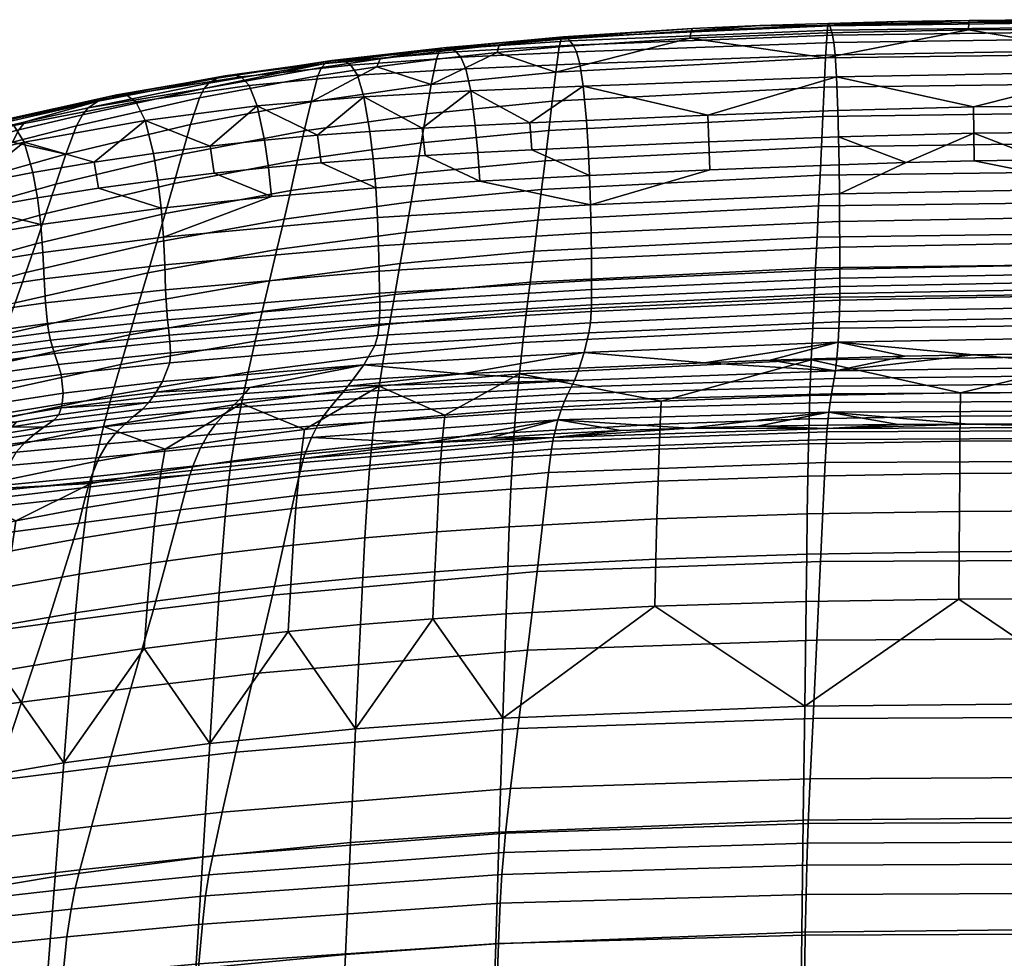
# Model space of a CAD drawing. Header units: millimetres. Extents: x -735 to 735, y -989 to 989.
# Tile 253 of 256: x -149 to -15, y 150 to 278. Entities that reach past the tile are written whole.
import ezdxf

# ---------------------------------------------------------------- set-up
doc = ezdxf.new("R2010")
doc.units = ezdxf.units.MM
doc.layers.add('sedak', color=7, linetype='Continuous')

msp = doc.modelspace()

# ---------------------------------------------------------------- linework, layer by layer
at = {"layer": 'sedak'}
msp.add_line((-125.46, 216.1, 981.39), (-184.86, 211.28, 984.96), dxfattribs=at)

# ---------------------------------------------------------------- meshes
mesh = msp.add_polyface(dxfattribs=at)
corners = [(-37.1, 250.57, 1183.99), (-70.9, 249.04, 1184.18), (-70.86, 245.56, 1186.43), (-37.08, 247.1, 1186.24), (-37.13, 254.36, 1179.71), (-70.98, 252.85, 1179.88), (-37.18, 258.31, 1172.73), (-54.76, 257.61, 1172.8), (-71.11, 256.83, 1172.88), (-86.05, 256.06, 1172.95), (-71.54, 264.34, 1150.65), (-79.25, 264.01, 1150.65), (-78.96, 260.32, 1163.13), (-71.3, 260.68, 1163.11), (-71.97, 269, 1128.16), (-87.27, 268.37, 1128.1), (-72.43, 272.03, 1104.01), (-87.94, 271.37, 1103.91), (-72.9, 273.69, 1080.05), (-88.6, 272.93, 1079.9), (-73.36, 274.6, 1056.22), (-89.26, 273.69, 1056.05), (-73.8, 275.17, 1033.26), (-89.89, 274.06, 1033.07), (-74.26, 275.61, 1009.64), (-90.55, 274.28, 1009.47), (-37.35, 265.71, 1150.58), (-55.04, 265.04, 1150.62), (-54.88, 261.42, 1163.05), (-37.25, 262.11, 1162.99), (-37.52, 270.28, 1128.16), (-37.7, 273.27, 1104.08), (-37.89, 274.95, 1080.17), (-38.07, 275.93, 1056.38), (-38.24, 276.61, 1033.45), (-38.42, 277.23, 1009.82), (-86.32, 259.96, 1163.15), (-47.96, 277.24, 986.44), (-57.13, 276.83, 986.42), (-74.71, 275.73, 986.33), (-83.39, 274.62, 973.38), (-74.97, 275.38, 973.42), (-57.3, 276.54, 973.47), (-91.21, 274.17, 986.21)]
mesh.append_faces([[corners[k] for k in face] for face in [(0, 1, 2, 3), (4, 5, 1, 0), (5, 4, 6, 7), (5, 8, 9, 9), (7, 8, 5, 5), (10, 11, 12, 13), (11, 10, 14, 14), (14, 15, 11, 11), (16, 17, 15, 14), (18, 19, 17, 16), (20, 21, 19, 18), (22, 23, 21, 20), (24, 25, 23, 22), (26, 27, 28, 29), (27, 10, 13, 28), (14, 10, 27, 27), (30, 14, 27, 27), (31, 16, 14, 30), (32, 18, 16, 31), (33, 20, 18, 32), (34, 22, 20, 33), (35, 24, 22, 34), (9, 8, 12, 36), (7, 6, 29, 28), (8, 7, 28, 13), (8, 13, 12, 12), (24, 35, 37, 38), (24, 38, 39, 39), (40, 39, 41, 41), (42, 41, 39, 38), (40, 43, 39, 39), (42, 38, 37, 37)]])
mesh = msp.add_polyface(dxfattribs=at)
corners = [(-38.71, 277.28, 973.49), (-38.81, 276.28, 960.56), (-57.47, 275.53, 960.56), (-57.3, 276.54, 973.47), (-75.23, 274.35, 960.55), (-74.97, 275.38, 973.42), (0, 277.78, 973.5), (0, 276.79, 960.54), (-19.55, 276.67, 960.55), (-19.51, 277.67, 973.5), (-41.32, 220.33, 620.8), (-41.41, 215.95, 608.15), (-61.8, 215.26, 608.38), (-61.65, 219.61, 620.97), (-81.81, 214.17, 608.72), (-81.59, 218.5, 621.22), (0, 220.81, 620.67), (0, 216.42, 607.99), (-20.77, 216.31, 608.03), (-20.73, 220.7, 620.7), (-41.14, 226.9, 646.8), (-41.24, 223.74, 633.07), (-61.51, 223.02, 633.2), (-61.35, 226.16, 646.9), (-81.37, 221.88, 633.39), (-81.12, 225.01, 647.05), (0, 227.39, 646.73), (0, 224.23, 632.97), (-20.69, 224.12, 633), (-20.64, 227.28, 646.75), (-80.65, 229.85, 672.82), (-40.96, 231.76, 672.64), (0, 232.27, 672.58), (-40.76, 236.04, 698.59), (-80.17, 234.12, 698.74), (0, 236.55, 698.53), (-40.57, 240.23, 725.19), (-79.67, 238.32, 725.34), (0, 240.74, 725.14), (-40.37, 244.27, 750.93), (-79.17, 242.35, 751.07), (0, 244.78, 750.88), (-40.17, 248.47, 777.7), (-78.66, 246.55, 777.84), (0, 248.98, 777.65), (-39.96, 252.71, 804.72), (-78.14, 250.79, 804.85), (0, 253.22, 804.67), (-39.76, 256.87, 831.22), (-77.63, 254.95, 831.34), (0, 257.38, 831.17), (-39.57, 260.77, 856.09), (-77.15, 258.85, 856.2), (0, 261.28, 856.05), (-39.38, 264.89, 882.35), (-76.66, 262.96, 882.46), (0, 265.4, 882.31), (-39.19, 268.87, 907.96), (-76.19, 266.95, 908.06), (0, 269.38, 907.92), (-39, 272.84, 934.26), (-75.71, 270.91, 934.34), (0, 273.35, 934.23), (-83.7, 273.58, 960.54)]
mesh.append_faces([[corners[k] for k in face] for face in [(0, 1, 2, 3), (3, 2, 4, 5), (6, 7, 8, 9), (9, 8, 1, 0), (10, 11, 12, 13), (13, 12, 14, 15), (16, 17, 18, 19), (19, 18, 11, 10), (20, 21, 22, 23), (21, 10, 13, 22), (22, 13, 15, 24), (23, 22, 24, 25), (26, 27, 28, 29), (27, 16, 19, 28), (28, 19, 10, 21), (29, 28, 21, 20), (23, 25, 30, 30), (31, 20, 23, 23), (30, 31, 23, 23), (29, 20, 31, 31), (32, 26, 29, 29), (31, 32, 29, 29), (33, 31, 30, 34), (35, 32, 31, 33), (36, 33, 34, 37), (38, 35, 33, 36), (39, 36, 37, 40), (41, 38, 36, 39), (42, 39, 40, 43), (44, 41, 39, 42), (45, 42, 43, 46), (47, 44, 42, 45), (48, 45, 46, 49), (50, 47, 45, 48), (51, 48, 49, 52), (53, 50, 48, 51), (54, 51, 52, 55), (56, 53, 51, 54), (57, 54, 55, 58), (59, 56, 54, 57), (60, 57, 58, 61), (62, 59, 57, 60), (63, 4, 61, 61), (2, 1, 60, 60), (61, 4, 2, 2), (60, 61, 2, 2), (8, 7, 62, 62), (60, 1, 8, 8), (62, 60, 8, 8)]])
mesh = msp.add_polyface(dxfattribs=at)
corners = [(0, 251.28, 1183.9), (-37.1, 250.57, 1183.99), (-37.08, 247.1, 1186.24), (0, 247.81, 1186.15), (0, 255.07, 1179.62), (-37.13, 254.36, 1179.71), (-18.79, 258.82, 1172.67), (-28.06, 258.6, 1172.7), (-9.42, 258.97, 1172.66), (-37.18, 258.31, 1172.73), (0, 259.02, 1172.65), (-55.04, 265.04, 1150.62), (-37.35, 265.71, 1150.58), (-37.52, 270.28, 1128.16), (0, 266.39, 1150.52), (-18.87, 266.2, 1150.54), (-18.83, 262.61, 1162.95), (0, 262.81, 1162.93), (-37.25, 262.11, 1162.99), (0, 270.93, 1128.13), (0, 273.88, 1104.07), (-37.7, 273.27, 1104.08), (0, 275.51, 1080.17), (-37.89, 274.95, 1080.17), (0, 276.44, 1056.4), (-38.07, 275.93, 1056.38), (0, 277.09, 1033.47), (-38.24, 276.61, 1033.45), (0, 277.71, 1009.85), (-38.42, 277.23, 1009.82), (-29.09, 277.78, 986.47), (-38.61, 277.55, 986.46), (-19.46, 277.93, 986.48), (-9.75, 278.02, 986.48), (-47.96, 277.24, 986.44), (0, 278.05, 986.48), (-38.71, 277.28, 973.49), (-57.3, 276.54, 973.47), (0, 277.78, 973.5), (-19.51, 277.67, 973.5)]
mesh.append_faces([[corners[k] for k in face] for face in [(0, 1, 2, 3), (4, 5, 1, 0), (5, 4, 6, 7), (4, 8, 6, 6), (7, 9, 5, 5), (8, 4, 10, 10), (11, 12, 13, 13), (14, 15, 16, 17), (15, 12, 18, 16), (15, 14, 19, 19), (13, 12, 15, 15), (19, 13, 15, 15), (20, 21, 13, 19), (22, 23, 21, 20), (24, 25, 23, 22), (26, 27, 25, 24), (28, 29, 27, 26), (6, 16, 7, 7), (7, 18, 9, 9), (8, 16, 6, 6), (17, 16, 8, 10), (16, 18, 7, 7), (29, 30, 31, 31), (32, 28, 33, 33), (32, 30, 29, 29), (31, 34, 29, 29), (29, 28, 32, 32), (33, 28, 35, 35), (36, 37, 34, 31), (38, 39, 33, 35), (39, 36, 30, 32), (39, 32, 33, 33), (36, 31, 30, 30)]])
mesh = msp.add_polyface(dxfattribs=at)
corners = [(-128.9, 244.7, 1184.67), (-145.3, 242.8, 1184.88), (-145.12, 239.51, 1187.13), (-128.77, 241.31, 1186.93), (-129.08, 248.44, 1180.33), (-145.47, 246.39, 1180.53), (-99.8, 247.29, 1184.38), (-99.71, 243.81, 1186.64), (-99.95, 251.12, 1180.06), (-70.9, 249.04, 1184.18), (-70.86, 245.56, 1186.43), (-70.98, 252.85, 1179.88), (-129.38, 252.38, 1173.24), (-145.76, 250.17, 1173.41), (-86.05, 256.06, 1172.95), (-100.19, 255.16, 1173.02), (-114.36, 253.99, 1173.12), (-130.44, 259.86, 1150.7), (-138.5, 258.67, 1150.73), (-137.89, 255.12, 1163.39), (-129.83, 256.22, 1163.33), (-131.57, 264.34, 1127.93), (-148.03, 261.4, 1127.94), (-115.32, 261.66, 1150.66), (-122.73, 260.85, 1150.67), (-122.15, 257.15, 1163.28), (-114.77, 257.92, 1163.25), (-116.31, 266.32, 1127.97), (-117.41, 269.09, 1103.65), (-132.83, 266.88, 1103.56), (-118.51, 270.27, 1079.57), (-134.12, 267.81, 1079.47), (-119.61, 270.55, 1055.71), (-135.41, 267.84, 1055.68), (-120.67, 270.42, 1032.83), (-136.66, 267.5, 1032.98), (-121.77, 270.08, 1009.46), (-137.96, 266.98, 1009.92), (-100.99, 262.85, 1150.65), (-108.1, 262.32, 1150.66), (-107.6, 258.56, 1163.22), (-100.54, 259.1, 1163.19), (-101.8, 267.57, 1128.03), (-102.68, 270.49, 1103.77), (-103.57, 271.88, 1079.72), (-104.45, 272.42, 1055.85), (-105.3, 272.54, 1032.9), (-106.18, 272.48, 1009.36), (-86.66, 263.67, 1150.66), (-93.87, 263.29, 1150.65), (-93.48, 259.56, 1163.17), (-86.32, 259.96, 1163.15), (-87.27, 268.37, 1128.1), (-87.94, 271.37, 1103.91), (-88.6, 272.93, 1079.9), (-89.26, 273.69, 1056.05), (-89.89, 274.06, 1033.07), (-90.55, 274.28, 1009.47), (-79.25, 264.01, 1150.65), (-78.96, 260.32, 1163.13), (-107.06, 272.08, 986.2), (-122.89, 269.41, 986.48), (-74.26, 275.61, 1009.64), (-74.71, 275.73, 986.33), (-91.21, 274.17, 986.21), (-139.3, 266.07, 987.23), (-99.61, 272.7, 973.35), (-107.56, 271.52, 973.4), (-123.53, 268.68, 973.78), (-140.1, 265.11, 974.48), (-91.58, 273.73, 973.35), (-83.39, 274.62, 973.38)]
mesh.append_faces([[corners[k] for k in face] for face in [(0, 1, 2, 3), (4, 5, 1, 0), (6, 0, 3, 7), (8, 4, 0, 6), (9, 6, 7, 10), (11, 8, 6, 9), (12, 13, 5, 4), (8, 11, 14, 15), (4, 8, 15, 16), (4, 16, 12, 12), (17, 18, 19, 20), (18, 17, 21, 21), (21, 22, 18, 18), (23, 24, 25, 26), (24, 17, 20, 25), (24, 23, 27, 27), (21, 17, 24, 24), (27, 21, 24, 24), (28, 29, 21, 27), (30, 31, 29, 28), (32, 33, 31, 30), (34, 35, 33, 32), (36, 37, 35, 34), (38, 39, 40, 41), (39, 23, 26, 40), (39, 38, 42, 42), (27, 23, 39, 39), (42, 27, 39, 39), (43, 28, 27, 42), (44, 30, 28, 43), (45, 32, 30, 44), (46, 34, 32, 45), (47, 36, 34, 46), (48, 49, 50, 51), (49, 38, 41, 50), (49, 48, 52, 52), (42, 38, 49, 49), (52, 42, 49, 49), (53, 43, 42, 52), (54, 44, 43, 53), (55, 45, 44, 54), (56, 46, 45, 55), (57, 47, 46, 56), (58, 48, 51, 59), (52, 48, 58, 58), (20, 19, 12, 12), (12, 16, 25, 20), (16, 15, 40, 26), (15, 14, 50, 41), (16, 26, 25, 25), (15, 41, 40, 40), (51, 50, 14, 14), (36, 47, 60, 61), (57, 62, 63, 64), (47, 57, 64, 60), (37, 36, 61, 65), (60, 66, 67, 67), (67, 68, 60, 60), (68, 69, 65, 65), (64, 70, 66, 66), (70, 64, 71, 71), (68, 65, 61, 61), (66, 60, 64, 64), (68, 61, 60, 60)]])
mesh = msp.add_polyface(dxfattribs=at)
corners = [(-91.58, 273.73, 973.35), (-91.94, 272.67, 960.54), (-100.04, 271.61, 960.56), (-99.61, 272.7, 973.35), (-108.06, 270.39, 960.63), (-107.56, 271.52, 973.4), (-74.97, 275.38, 973.42), (-75.23, 274.35, 960.55), (-83.7, 273.58, 960.54), (-83.39, 274.62, 973.38), (-124.18, 267.4, 960.93), (-123.53, 268.68, 973.78), (-101.05, 216.89, 621.59), (-101.37, 212.6, 609.21), (-111.05, 211.6, 609.53), (-110.67, 215.86, 621.83), (-120.69, 210.43, 609.92), (-120.26, 214.66, 622.12), (-81.59, 218.5, 621.22), (-81.81, 214.17, 608.72), (-91.64, 213.45, 608.95), (-91.37, 217.76, 621.39), (-100.39, 223.34, 647.26), (-100.74, 220.24, 633.66), (-110.31, 219.19, 633.84), (-109.9, 222.28, 647.39), (-119.84, 217.96, 634.07), (-119.37, 221.04, 647.57), (-81.12, 225.01, 647.05), (-81.37, 221.88, 633.39), (-91.11, 221.13, 633.51), (-90.81, 224.25, 647.14), (-118.47, 225.84, 673.2), (-99.72, 228.17, 672.97), (-80.65, 229.85, 672.82), (-99.03, 232.44, 698.87), (-117.55, 230.1, 699.08), (-80.17, 234.12, 698.74), (-98.31, 236.63, 725.46), (-116.58, 234.29, 725.65), (-79.67, 238.32, 725.34), (-97.6, 240.66, 751.18), (-115.64, 238.32, 751.37), (-79.17, 242.35, 751.07), (-96.86, 244.86, 777.94), (-114.65, 242.52, 778.12), (-78.66, 246.55, 777.84), (-96.11, 249.1, 804.94), (-113.65, 246.76, 805.11), (-78.14, 250.79, 804.85), (-95.38, 253.25, 831.43), (-112.67, 250.91, 831.59), (-77.63, 254.95, 831.34), (-94.7, 257.16, 856.29), (-111.76, 254.81, 856.44), (-77.15, 258.85, 856.2), (-94, 261.27, 882.53), (-110.82, 258.92, 882.68), (-76.66, 262.96, 882.46), (-93.32, 265.25, 908.13), (-109.92, 262.91, 908.26), (-76.19, 266.95, 908.06), (-92.64, 269.22, 934.38), (-109, 266.88, 934.5), (-75.71, 270.91, 934.34)]
mesh.append_faces([[corners[k] for k in face] for face in [(0, 1, 2, 3), (3, 2, 4, 5), (6, 7, 8, 9), (9, 8, 1, 0), (5, 4, 10, 11), (12, 13, 14, 15), (15, 14, 16, 17), (18, 19, 20, 21), (21, 20, 13, 12), (22, 23, 24, 25), (23, 12, 15, 24), (24, 15, 17, 26), (25, 24, 26, 27), (28, 29, 30, 31), (29, 18, 21, 30), (30, 21, 12, 23), (31, 30, 23, 22), (25, 27, 32, 32), (33, 22, 25, 25), (32, 33, 25, 25), (31, 22, 33, 33), (34, 28, 31, 31), (33, 34, 31, 31), (35, 33, 32, 36), (37, 34, 33, 35), (38, 35, 36, 39), (40, 37, 35, 38), (41, 38, 39, 42), (43, 40, 38, 41), (44, 41, 42, 45), (46, 43, 41, 44), (47, 44, 45, 48), (49, 46, 44, 47), (50, 47, 48, 51), (52, 49, 47, 50), (53, 50, 51, 54), (55, 52, 50, 53), (56, 53, 54, 57), (58, 55, 53, 56), (59, 56, 57, 60), (61, 58, 56, 59), (62, 59, 60, 63), (64, 61, 59, 62), (2, 1, 62, 62), (63, 4, 2, 2), (62, 63, 2, 2), (62, 1, 8, 8), (64, 62, 8, 8)]])
mesh = msp.add_polyface(dxfattribs=at)
corners = [(-140.1, 265.11, 974.48), (-140.89, 263.6, 961.58), (-149.61, 261.38, 962.05), (-148.75, 263.05, 975.05), (-158.45, 258.97, 962.61), (-157.53, 260.81, 975.7), (-123.53, 268.68, 973.78), (-124.18, 267.4, 960.93), (-139.47, 211.67, 622.89), (-140.01, 207.53, 610.91), (-149.76, 205.76, 611.55), (-149.17, 209.85, 623.38), (-159.6, 203.75, 612.28), (-158.97, 207.79, 623.96), (-120.26, 214.66, 622.12), (-120.69, 210.43, 609.92), (-130.33, 209.08, 610.38), (-129.85, 213.27, 622.47), (-138.95, 214.92, 634.66), (-157.66, 213.92, 648.72), (-138.37, 217.95, 648.04), (-119.37, 221.04, 647.57), (-119.84, 217.96, 634.07), (-129.38, 216.55, 634.34), (-128.85, 219.6, 647.78), (-137.24, 222.71, 673.56), (-156.34, 218.64, 674.12), (-118.47, 225.84, 673.2), (-136.08, 226.96, 699.41), (-154.97, 222.87, 699.92), (-117.55, 230.1, 699.08), (-134.87, 231.15, 725.98), (-153.55, 227.06, 726.48), (-116.58, 234.29, 725.65), (-133.69, 235.18, 751.68), (-152.15, 231.09, 752.17), (-115.64, 238.32, 751.37), (-132.45, 239.38, 778.42), (-150.69, 235.28, 778.91), (-114.65, 242.52, 778.12), (-131.2, 243.61, 805.41), (-149.22, 239.51, 805.88), (-113.65, 246.76, 805.11), (-147.78, 243.67, 832.34), (-167.84, 234.42, 806.57), (-166.23, 238.57, 833.02), (-129.98, 247.76, 831.87), (-112.67, 250.91, 831.59), (-146.44, 247.56, 857.17), (-164.74, 242.46, 857.85), (-128.84, 251.66, 856.72), (-111.76, 254.81, 856.44), (-145.05, 251.68, 883.39), (-163.18, 246.58, 884.06), (-127.66, 255.78, 882.94), (-110.82, 258.92, 882.68), (-143.71, 255.68, 908.97), (-161.69, 250.6, 909.65), (-126.53, 259.76, 908.52), (-109.92, 262.91, 908.26), (-142.35, 259.74, 935.26), (-160.14, 254.75, 936), (-125.38, 263.77, 934.77), (-109, 266.88, 934.5), (-108.06, 270.39, 960.63)]
mesh.append_faces([[corners[k] for k in face] for face in [(0, 1, 2, 3), (3, 2, 4, 5), (1, 0, 6, 7), (8, 9, 10, 11), (11, 10, 12, 13), (14, 15, 16, 17), (17, 16, 9, 8), (18, 8, 11, 11), (11, 13, 19, 19), (19, 20, 18, 18), (18, 11, 19, 19), (21, 22, 23, 24), (22, 14, 17, 23), (23, 17, 8, 18), (24, 23, 18, 20), (25, 20, 19, 26), (24, 20, 25, 25), (27, 21, 24, 24), (25, 27, 24, 24), (28, 25, 26, 29), (30, 27, 25, 28), (31, 28, 29, 32), (33, 30, 28, 31), (34, 31, 32, 35), (36, 33, 31, 34), (37, 34, 35, 38), (39, 36, 34, 37), (40, 37, 38, 41), (42, 39, 37, 40), (43, 41, 44, 45), (46, 40, 41, 43), (47, 42, 40, 46), (48, 43, 45, 49), (50, 46, 43, 48), (51, 47, 46, 50), (52, 48, 49, 53), (54, 50, 48, 52), (55, 51, 50, 54), (56, 52, 53, 57), (58, 54, 52, 56), (59, 55, 54, 58), (60, 56, 57, 61), (62, 58, 56, 60), (63, 59, 58, 62), (2, 1, 60, 60), (61, 4, 2, 2), (60, 61, 2, 2), (7, 62, 60, 1), (64, 63, 62, 7)]])
mesh = msp.add_polyface(dxfattribs=at)
corners = [(-145.3, 242.8, 1184.88), (-162.16, 240.3, 1185.13), (-161.91, 237.17, 1187.38), (-145.12, 239.51, 1187.13), (-145.47, 246.39, 1180.53), (-162.35, 243.71, 1180.78), (-145.76, 250.17, 1173.41), (-162.63, 247.25, 1173.64), (-167.88, 252.73, 1150.97), (-163.71, 253.75, 1150.92), (-164.94, 257.44, 1128.03), (-146.83, 257.26, 1150.78), (-155.27, 255.62, 1150.84), (-154.65, 252.33, 1163.55), (-146.2, 253.82, 1163.46), (-163.08, 250.63, 1163.65), (-148.03, 261.4, 1127.94), (-149.4, 263.63, 1103.54), (-166.38, 259.28, 1103.63), (-150.81, 264.28, 1079.49), (-167.87, 259.66, 1079.64), (-152.25, 264.1, 1055.83), (-169.39, 259.29, 1056.16), (-153.65, 263.62, 1033.41), (-170.86, 258.74, 1034.1), (-155.1, 263.05, 1010.83), (-172.29, 258.28, 1012.11), (-138.5, 258.67, 1150.73), (-137.89, 255.12, 1163.39), (-132.83, 266.88, 1103.56), (-131.57, 264.34, 1127.93), (-134.12, 267.81, 1079.47), (-135.41, 267.84, 1055.68), (-136.66, 267.5, 1032.98), (-137.96, 266.98, 1009.92), (-167.25, 249.69, 1163.71), (-129.38, 252.38, 1173.24), (-173.37, 257.7, 997.97), (-147.88, 264.13, 987.82), (-156.63, 262, 988.53), (-165.38, 259.68, 989.3), (-139.3, 266.07, 987.23), (-157.53, 260.81, 975.7), (-166.25, 258.41, 976.37), (-140.1, 265.11, 974.48), (-148.75, 263.05, 975.05)]
mesh.append_faces([[corners[k] for k in face] for face in [(0, 1, 2, 3), (4, 5, 1, 0), (5, 4, 6, 7), (8, 9, 10, 10), (11, 12, 13, 14), (12, 9, 15, 13), (12, 11, 16, 16), (10, 9, 12, 12), (16, 10, 12, 12), (17, 18, 10, 16), (19, 20, 18, 17), (21, 22, 20, 19), (23, 24, 22, 21), (25, 26, 24, 23), (27, 11, 14, 28), (16, 11, 27, 27), (29, 17, 16, 30), (31, 19, 17, 29), (32, 21, 19, 31), (33, 23, 21, 32), (34, 25, 23, 33), (7, 13, 15, 15), (15, 35, 7, 7), (13, 7, 6, 6), (6, 36, 28, 14), (13, 6, 14, 14), (37, 26, 25, 25), (25, 34, 38, 39), (25, 39, 40, 40), (41, 38, 34, 34), (42, 43, 40, 39), (44, 45, 38, 41), (39, 38, 45, 42)]])
mesh = msp.add_polyface(dxfattribs=at)
corners = [(-37.08, 247.1, 1186.24), (-70.86, 245.56, 1186.43), (-70.84, 242.58, 1187.29), (-37.07, 244.12, 1187.1), (0, 247.81, 1186.15), (0, 244.84, 1187.01), (0, 226.13, 1034.6), (-38.39, 225.95, 1034.57), (-38.57, 224.66, 1012.19), (0, 224.81, 1012.22), (0, 227.37, 1058.08), (-38.21, 227.12, 1058.06), (0, 228.53, 1081.3), (-38.03, 228.19, 1081.29), (0, 229.66, 1104.49), (-37.85, 229.21, 1104.49), (0, 230.8, 1127.88), (-37.67, 230.25, 1127.9), (-57.63, 222.48, 988.93), (-48.25, 222.72, 988.96), (-38.75, 222.88, 988.97), (-19.48, 223.03, 988.99), (-9.75, 223.05, 989), (0, 223.06, 989), (-29.15, 222.98, 988.99), (-37.48, 232.01, 1150.52), (-46.56, 231.71, 1150.53), (-18.89, 232.45, 1150.5), (-28.24, 232.26, 1150.51), (-9.46, 232.58, 1150.49), (-55.46, 231.38, 1150.55), (0, 232.62, 1150.49), (-37.09, 239.88, 1185.95), (-70.89, 238.35, 1186.14), (-71, 236.81, 1183.6), (-37.11, 238.33, 1183.42), (-37.08, 240.77, 1186.66), (-70.86, 239.23, 1186.85), (-37.08, 241.76, 1187.06), (-70.85, 240.22, 1187.25), (-37.07, 242.87, 1187.19), (-70.84, 241.33, 1187.39), (0, 237.61, 1179.07), (-37.16, 236.92, 1179.15), (-37.31, 234.19, 1165.58), (0, 234.84, 1165.53), (0, 239.03, 1183.34), (0, 240.59, 1185.86), (0, 241.48, 1186.57), (0, 242.47, 1186.97), (0, 243.58, 1187.1), (0, 222.15, 980.65), (0, 222.61, 984.63), (-38.79, 222.44, 984.6), (-38.83, 221.97, 980.63)]
mesh.append_faces([[corners[k] for k in face] for face in [(0, 1, 2, 3), (4, 0, 3, 5), (6, 7, 8, 9), (10, 11, 7, 6), (12, 13, 11, 10), (14, 15, 13, 12), (16, 17, 15, 14), (8, 18, 19, 19), (8, 19, 20, 20), (9, 8, 21, 22), (9, 22, 23, 23), (24, 21, 8, 8), (8, 20, 24, 24), (17, 25, 26, 26), (17, 27, 28, 28), (27, 16, 29, 29), (28, 25, 17, 17), (26, 30, 17, 17), (17, 16, 27, 27), (29, 16, 31, 31), (32, 33, 34, 35), (36, 37, 33, 32), (38, 39, 37, 36), (40, 41, 39, 38), (3, 2, 41, 40), (42, 43, 44, 45), (46, 35, 43, 42), (47, 32, 35, 46), (48, 36, 32, 47), (49, 38, 36, 48), (50, 40, 38, 49), (5, 3, 40, 50), (44, 30, 26, 26), (44, 26, 25, 25), (44, 28, 27, 27), (45, 44, 27, 29), (31, 45, 29, 29), (25, 28, 44, 44), (51, 52, 53, 54), (53, 19, 18, 18), (53, 24, 20, 20), (52, 22, 21, 21), (24, 53, 21, 21), (52, 21, 53, 53), (20, 19, 53, 53), (52, 23, 22, 22)]])
mesh = msp.add_polyface(dxfattribs=at)
corners = [(-70.86, 245.56, 1186.43), (-99.71, 243.81, 1186.64), (-99.67, 240.85, 1187.5), (-70.84, 242.58, 1187.29), (-74.98, 224.97, 1034.44), (-108.12, 222.83, 1034.29), (-108.94, 221.2, 1012.02), (-75.42, 223.61, 1012.06), (-74.53, 226.13, 1057.95), (-107.26, 224.18, 1057.77), (-74.08, 227.12, 1081.22), (-106.41, 225.3, 1081.06), (-73.63, 228.03, 1104.46), (-105.55, 226.32, 1104.36), (-73.17, 228.97, 1127.9), (-104.68, 227.32, 1127.88), (-38.39, 225.95, 1034.57), (-38.57, 224.66, 1012.19), (-38.21, 227.12, 1058.06), (-38.03, 228.19, 1081.29), (-37.85, 229.21, 1104.49), (-37.67, 230.25, 1127.9), (-109.82, 218.91, 989), (-93.37, 220.45, 988.82), (-84.75, 221.12, 988.83), (-75.9, 221.69, 988.87), (-66.85, 222.14, 988.9), (-57.63, 222.48, 988.93), (-103.99, 228.19, 1142.44), (-88.47, 229.88, 1150.58), (-55.46, 231.38, 1150.55), (-72.53, 230.65, 1150.57), (-103.35, 229.02, 1150.6), (-71.2, 235.42, 1179.31), (-100.33, 233.71, 1179.47), (-101.8, 231.08, 1165.78), (-71.85, 232.75, 1165.68), (-71, 236.81, 1183.6), (-99.92, 235.09, 1183.79), (-70.89, 238.35, 1186.14), (-99.71, 236.62, 1186.33), (-70.86, 239.23, 1186.85), (-99.67, 237.5, 1187.05), (-70.85, 240.22, 1187.25), (-99.65, 238.49, 1187.45), (-70.84, 241.33, 1187.39), (-99.66, 239.59, 1187.59), (-37.16, 236.92, 1179.15), (-37.31, 234.19, 1165.58), (-37.11, 238.33, 1183.42), (-76.09, 220.72, 980.56), (-76, 221.21, 984.52), (-110, 218.36, 984.67), (-110.17, 217.8, 980.73), (-38.83, 221.97, 980.63), (-38.79, 222.44, 984.6)]
mesh.append_faces([[corners[k] for k in face] for face in [(0, 1, 2, 3), (4, 5, 6, 7), (8, 9, 5, 4), (10, 11, 9, 8), (12, 13, 11, 10), (14, 15, 13, 12), (16, 4, 7, 17), (18, 8, 4, 16), (19, 10, 8, 18), (20, 12, 10, 19), (21, 14, 12, 20), (6, 22, 23, 23), (7, 23, 24, 24), (7, 25, 26, 26), (7, 26, 27, 27), (7, 24, 25, 25), (7, 6, 23, 23), (17, 7, 27, 27), (28, 15, 14, 14), (14, 29, 28, 28), (14, 21, 30, 31), (14, 31, 29, 29), (29, 32, 28, 28), (33, 34, 35, 36), (37, 38, 34, 33), (39, 40, 38, 37), (41, 42, 40, 39), (43, 44, 42, 41), (45, 46, 44, 43), (3, 2, 46, 45), (47, 33, 36, 48), (49, 37, 33, 47), (36, 29, 31, 31), (36, 31, 30, 30), (35, 32, 29, 29), (29, 36, 35, 35), (30, 48, 36, 36), (50, 51, 52, 53), (54, 55, 51, 50), (51, 24, 23, 23), (51, 26, 25, 25), (27, 26, 51, 51), (25, 24, 51, 51), (51, 55, 27, 27), (52, 51, 23, 23)]])
mesh = msp.add_polyface(dxfattribs=at)
corners = [(-128.77, 241.31, 1186.93), (-145.12, 239.51, 1187.13), (-144.85, 236.69, 1187.97), (-128.61, 238.42, 1187.78), (-99.71, 243.81, 1186.64), (-99.67, 240.85, 1187.5), (-123.05, 221.56, 1034.43), (-136.74, 220.32, 1034.87), (-137.8, 218.49, 1013.39), (-124.03, 219.79, 1012.43), (-122.01, 223, 1057.76), (-135.57, 221.79, 1057.89), (-120.96, 224.19, 1081.02), (-134.37, 222.98, 1081.03), (-119.91, 225.25, 1104.33), (-133.16, 224.04, 1104.34), (-118.83, 226.3, 1127.89), (-131.92, 225.07, 1127.94), (-108.12, 222.83, 1034.29), (-108.94, 221.2, 1012.02), (-107.26, 224.18, 1057.77), (-106.41, 225.3, 1081.06), (-105.55, 226.32, 1104.36), (-104.68, 227.32, 1127.88), (-138.88, 215.84, 991.1), (-125.06, 217.3, 989.67), (-109.82, 218.91, 989), (-143.32, 224.27, 1140.75), (-143.99, 223.57, 1128.04), (-131.08, 225.95, 1142.53), (-118.01, 227.18, 1142.46), (-130.47, 226.77, 1150.7), (-142.96, 225.23, 1150.81), (-117.3, 228, 1150.63), (-103.99, 228.19, 1142.44), (-103.35, 229.02, 1150.6), (-128.21, 231.38, 1179.66), (-142.98, 229.76, 1179.78), (-142.73, 227.22, 1166.03), (-129.19, 228.8, 1165.92), (-128.09, 232.74, 1184), (-143.38, 231.11, 1184.13), (-128.18, 234.26, 1186.57), (-143.9, 232.61, 1186.72), (-128.28, 235.13, 1187.3), (-144.17, 233.47, 1187.46), (-128.39, 236.1, 1187.71), (-144.42, 234.43, 1187.89), (-128.5, 237.19, 1187.86), (-144.66, 235.49, 1188.04), (-100.33, 233.71, 1179.47), (-101.8, 231.08, 1165.78), (-99.92, 235.09, 1183.79), (-99.71, 236.62, 1186.33), (-99.67, 237.5, 1187.05), (-99.65, 238.49, 1187.45), (-99.66, 239.59, 1187.59), (-130.07, 227.35, 1155.51), (-142.85, 225.8, 1155.62), (-125.46, 216.1, 981.39), (-125.27, 216.7, 985.35), (-139.08, 215.19, 986.76), (-139.3, 214.46, 982.3), (-110.17, 217.8, 980.73), (-110, 218.36, 984.67), (-93.37, 220.45, 988.82)]
mesh.append_faces([[corners[k] for k in face] for face in [(0, 1, 2, 3), (4, 0, 3, 5), (6, 7, 8, 9), (10, 11, 7, 6), (12, 13, 11, 10), (14, 15, 13, 12), (16, 17, 15, 14), (18, 6, 9, 19), (20, 10, 6, 18), (21, 12, 10, 20), (22, 14, 12, 21), (23, 16, 14, 22), (24, 25, 9, 8), (25, 26, 19, 9), (27, 28, 17, 29), (29, 17, 16, 30), (31, 32, 29, 29), (29, 30, 33, 31), (23, 34, 30, 16), (30, 34, 35, 33), (36, 37, 38, 39), (40, 41, 37, 36), (42, 43, 41, 40), (44, 45, 43, 42), (46, 47, 45, 44), (48, 49, 47, 46), (3, 2, 49, 48), (50, 36, 39, 51), (52, 40, 36, 50), (53, 42, 40, 52), (54, 44, 42, 53), (55, 46, 44, 54), (56, 48, 46, 55), (5, 3, 48, 56), (32, 31, 57, 58), (51, 33, 35, 35), (57, 31, 33, 33), (57, 39, 38, 58), (57, 51, 39, 39), (33, 51, 57, 57), (59, 60, 61, 62), (63, 64, 60, 59), (26, 25, 60, 64), (65, 26, 64, 64), (61, 60, 25, 24)]])
mesh = msp.add_polyface(dxfattribs=at)
corners = [(-145.12, 239.51, 1187.13), (-161.91, 237.17, 1187.38), (-161.48, 234.45, 1188.21), (-144.85, 236.69, 1187.97), (-157.83, 220, 1081.36), (-168.12, 217.67, 1081.73), (-169.37, 216.9, 1059.4), (-159.11, 219.06, 1058.7), (-156.49, 220.8, 1104.55), (-166.8, 218.31, 1104.8), (-155.12, 221.61, 1128.2), (-160.38, 220.4, 1128.31), (-159.92, 221.05, 1141.03), (-165.07, 219.64, 1141.15), (-165.45, 219, 1128.43), (-154.58, 222.28, 1140.92), (-149.11, 219.18, 1035.69), (-160.3, 217.81, 1036.85), (-161.21, 216.2, 1017.26), (-150.16, 217.38, 1015.04), (-147.9, 220.58, 1058.19), (-146.63, 221.67, 1081.13), (-145.32, 222.62, 1104.41), (-149.66, 222.66, 1128.11), (-143.99, 223.57, 1128.04), (-149.05, 223.35, 1140.83), (-143.32, 224.27, 1140.75), (-136.74, 220.32, 1034.87), (-137.8, 218.49, 1013.39), (-135.57, 221.79, 1057.89), (-134.37, 222.98, 1081.03), (-133.16, 224.04, 1104.34), (-131.92, 225.07, 1127.94), (-162.04, 213.69, 996.29), (-151.15, 214.68, 993.42), (-138.88, 215.84, 991.1), (-165.76, 220.59, 1151.19), (-154.75, 223.23, 1150.98), (-142.96, 225.23, 1150.81), (-131.08, 225.95, 1142.53), (-157.77, 227.66, 1179.93), (-171.69, 224.94, 1180.12), (-168.27, 222.51, 1166.37), (-155.91, 225.18, 1166.17), (-142.98, 229.76, 1179.78), (-142.73, 227.22, 1166.03), (-143.38, 231.11, 1184.13), (-158.83, 228.99, 1184.3), (-143.9, 232.61, 1186.72), (-159.87, 230.47, 1186.91), (-144.17, 233.47, 1187.46), (-160.34, 231.32, 1187.67), (-144.42, 234.43, 1187.89), (-160.78, 232.25, 1188.1), (-144.66, 235.49, 1188.04), (-161.16, 233.29, 1188.27), (-142.85, 225.8, 1155.62), (-155.03, 223.79, 1155.78), (-151.55, 212.98, 983.15), (-151.33, 213.99, 989.04), (-162.16, 213.04, 991.74), (-162.28, 211.76, 983.81), (-139.3, 214.46, 982.3), (-139.08, 215.19, 986.76)]
mesh.append_faces([[corners[k] for k in face] for face in [(0, 1, 2, 3), (4, 5, 6, 7), (8, 9, 5, 4), (8, 10, 11, 11), (9, 8, 11, 11), (12, 13, 14, 11), (15, 12, 11, 10), (16, 17, 18, 19), (20, 7, 17, 16), (21, 4, 7, 20), (22, 8, 4, 21), (23, 10, 8, 8), (22, 24, 23, 23), (8, 22, 23, 23), (25, 15, 10, 23), (26, 25, 23, 24), (27, 16, 19, 28), (29, 20, 16, 27), (30, 21, 20, 29), (31, 22, 21, 30), (32, 24, 22, 31), (33, 34, 19, 18), (34, 35, 28, 19), (36, 13, 12, 12), (37, 12, 15, 15), (38, 37, 25, 26), (15, 25, 37, 37), (36, 12, 37, 37), (39, 38, 26, 26), (40, 41, 42, 43), (44, 40, 43, 45), (46, 47, 40, 44), (48, 49, 47, 46), (50, 51, 49, 48), (52, 53, 51, 50), (54, 55, 53, 52), (3, 2, 55, 54), (56, 57, 37, 38), (42, 57, 43, 43), (43, 57, 56, 45), (37, 57, 36, 36), (58, 59, 60, 61), (62, 63, 59, 58), (34, 33, 60, 59), (35, 34, 59, 63)]])
mesh = msp.add_polyface(dxfattribs=at)
corners = [(-125.83, 214.81, 973.77), (-125.46, 216.1, 981.39), (-139.3, 214.46, 982.3), (-139.65, 213.14, 974.87), (-110.49, 216.59, 973.22), (-110.17, 217.8, 980.73), (-76.27, 219.62, 973.02), (-76.09, 220.72, 980.56), (-38.9, 220.92, 973.06), (-38.83, 221.97, 980.63), (0, 221.1, 973.07), (0, 222.15, 980.65), (-111.26, 213.27, 954.11), (-126.73, 211.37, 954.39), (-76.68, 216.43, 953.9), (-39.06, 217.78, 953.87), (0, 217.97, 953.87), (-114.26, 199.74, 869.17), (-130.42, 197.79, 869.33), (-78.26, 202.96, 868.93), (-39.69, 204.31, 868.84), (0, 204.51, 868.84), (-116.75, 189.07, 801.14), (-133.49, 187.11, 801.32), (-79.57, 192.27, 800.85), (-40.21, 193.63, 800.74), (0, 193.83, 800.74), (-119.24, 178.4, 733.16), (-136.57, 176.45, 733.36), (-80.88, 181.6, 732.83), (-40.72, 182.96, 732.71), (0, 183.15, 732.7), (-121.09, 170.23, 681.75), (-138.86, 168.29, 681.99), (-81.85, 173.42, 681.37), (-41.11, 174.76, 681.22), (0, 174.96, 681.2), (-122.37, 164.26, 648.31), (-140.45, 162.37, 648.68), (-82.53, 167.37, 647.7), (-41.38, 168.69, 647.46), (0, 168.87, 647.43), (-122.88, 161.71, 637.36), (-141.07, 159.86, 637.86), (-82.79, 164.74, 636.54), (-41.48, 166.02, 636.2), (0, 166.2, 636.16), (-123.33, 158.83, 628.67), (-141.64, 157.04, 629.33), (-83.03, 161.76, 627.6), (-41.58, 163, 627.15), (0, 163.18, 627.09)]
mesh.append_faces([[corners[k] for k in face] for face in [(0, 1, 2, 3), (4, 5, 1, 0), (6, 7, 5, 4), (8, 9, 7, 6), (10, 11, 9, 8), (12, 4, 0, 13), (14, 6, 4, 12), (15, 8, 6, 14), (16, 10, 8, 15), (17, 12, 13, 18), (19, 14, 12, 17), (20, 15, 14, 19), (21, 16, 15, 20), (22, 17, 18, 23), (24, 19, 17, 22), (25, 20, 19, 24), (26, 21, 20, 25), (27, 22, 23, 28), (29, 24, 22, 27), (30, 25, 24, 29), (31, 26, 25, 30), (32, 27, 28, 33), (34, 29, 27, 32), (35, 30, 29, 34), (36, 31, 30, 35), (37, 32, 33, 38), (39, 34, 32, 37), (40, 35, 34, 39), (41, 36, 35, 40), (42, 37, 38, 43), (44, 39, 37, 42), (45, 40, 39, 44), (46, 41, 40, 45), (47, 42, 43, 48), (49, 44, 42, 47), (50, 45, 44, 49), (51, 46, 45, 50)]])
mesh = msp.add_polyface(dxfattribs=at)
corners = [(-101.37, 212.6, 609.21), (-101.69, 207.53, 597.51), (-111.41, 206.56, 597.91), (-111.05, 211.6, 609.53), (-121.1, 205.43, 598.39), (-120.69, 210.43, 609.92), (-81.81, 214.17, 608.72), (-82.03, 209.06, 596.89), (-91.9, 208.36, 597.17), (-91.64, 213.45, 608.95), (-41.41, 215.95, 608.15), (-41.5, 210.79, 596.17), (-61.94, 210.12, 596.45), (-61.8, 215.26, 608.38), (0, 216.42, 607.99), (0, 211.25, 595.97), (-20.81, 211.14, 596.02), (-20.77, 216.31, 608.03), (-84.37, 137.01, 488.13), (-84.85, 121.65, 466.6), (-105.74, 120.25, 467.54), (-105.04, 135.6, 489.05), (-42.43, 138.62, 487.08), (-42.62, 123.23, 465.52), (0, 139.04, 486.8), (0, 123.64, 465.23), (-104.33, 150.87, 510.55), (-125.59, 133.64, 490.34), (-124.65, 148.9, 511.83), (-83.88, 152.29, 509.65), (-42.23, 153.91, 508.61), (0, 154.33, 508.33), (-103.64, 166.08, 532.02), (-123.72, 164.11, 533.28), (-83.39, 167.51, 531.12), (-42.04, 169.13, 530.09), (0, 169.55, 529.81), (-102.94, 181.56, 554.27), (-122.78, 179.58, 555.5), (-82.9, 183, 553.39), (-41.85, 184.63, 552.38), (0, 185.06, 552.11), (-112.11, 194.81, 576.6), (-102.29, 195.75, 576.09), (-121.91, 193.72, 577.22), (-92.41, 196.54, 575.65), (-82.45, 197.21, 575.28), (-62.22, 198.23, 574.72), (-41.67, 198.87, 574.36), (-20.89, 199.21, 574.17), (0, 199.31, 574.11), (-101.97, 202.14, 587.04), (-111.75, 201.18, 587.5), (-121.49, 200.08, 588.06), (-82.23, 203.63, 586.31), (-92.14, 202.94, 586.64), (-41.58, 205.32, 585.48), (-62.08, 204.66, 585.81), (0, 205.76, 585.25), (-20.85, 205.66, 585.31)]
mesh.append_faces([[corners[k] for k in face] for face in [(0, 1, 2, 3), (3, 2, 4, 5), (6, 7, 8, 9), (9, 8, 1, 0), (10, 11, 12, 13), (13, 12, 7, 6), (14, 15, 16, 17), (17, 16, 11, 10), (18, 19, 20, 21), (22, 23, 19, 18), (24, 25, 23, 22), (26, 21, 27, 28), (29, 18, 21, 26), (30, 22, 18, 29), (31, 24, 22, 30), (32, 26, 28, 33), (34, 29, 26, 32), (35, 30, 29, 34), (36, 31, 30, 35), (37, 32, 33, 38), (39, 34, 32, 37), (40, 35, 34, 39), (41, 36, 35, 40), (42, 43, 37, 37), (38, 44, 42, 42), (37, 38, 42, 42), (45, 46, 39, 39), (37, 43, 45, 45), (39, 37, 45, 45), (47, 48, 40, 40), (39, 46, 47, 47), (40, 39, 47, 47), (49, 50, 41, 41), (40, 48, 49, 49), (41, 40, 49, 49), (1, 51, 52, 2), (51, 43, 42, 52), (52, 42, 44, 53), (2, 52, 53, 4), (7, 54, 55, 8), (54, 46, 45, 55), (55, 45, 43, 51), (8, 55, 51, 1), (11, 56, 57, 12), (56, 48, 47, 57), (57, 47, 46, 54), (12, 57, 54, 7), (15, 58, 59, 16), (58, 50, 49, 59), (59, 49, 48, 56), (16, 59, 56, 11)]])
mesh = msp.add_polyface(dxfattribs=at)
corners = [(-171.84, 210.41, 979.91), (-171.95, 211, 984.47), (-176.54, 210.85, 984.86), (-176.27, 210.4, 980.34), (-162.38, 210.85, 978.4), (-162.28, 211.76, 983.81), (-151.79, 211.79, 976.56), (-151.55, 212.98, 983.15), (-139.65, 213.14, 974.87), (-139.3, 214.46, 982.3), (-180.45, 210.56, 980.43), (-180.92, 210.86, 984.92), (-172.45, 206.42, 956.79), (-176.71, 206.49, 956.91), (-163.19, 206.88, 956.27), (-152.68, 207.97, 955.55), (-140.6, 209.53, 954.87), (-126.73, 211.37, 954.39), (-125.83, 214.81, 973.77), (-177.15, 192.5, 869.72), (-181.45, 192.57, 869.65), (-167.84, 193.01, 869.74), (-157.2, 194.21, 869.65), (-144.82, 195.87, 869.5), (-130.42, 197.79, 869.33), (-171.85, 182.34, 801.76), (-181.27, 181.84, 801.74), (-161.05, 183.54, 801.66), (-148.37, 185.2, 801.5), (-133.49, 187.11, 801.32), (-175.88, 171.69, 733.84), (-185.4, 171.18, 733.82), (-164.9, 172.88, 733.73), (-151.92, 174.54, 733.56), (-136.57, 176.45, 733.36), (-167.78, 164.74, 682.41), (-178.88, 163.55, 682.53), (-154.57, 166.39, 682.22), (-138.86, 168.29, 681.99), (-169.77, 158.9, 649.34), (-180.96, 157.74, 649.54), (-156.4, 160.51, 649.04), (-140.45, 162.37, 648.68), (-170.54, 156.48, 638.76), (-181.77, 155.34, 639.04), (-157.12, 158.05, 638.34), (-141.07, 159.86, 637.86), (-171.25, 153.76, 630.52), (-182.51, 152.65, 630.89), (-157.77, 155.28, 629.97), (-141.64, 157.04, 629.33), (-180.4, 208.95, 969.87), (-180.79, 206.79, 956.9)]
mesh.append_faces([[corners[k] for k in face] for face in [(0, 1, 2, 3), (4, 5, 1, 0), (6, 7, 5, 4), (8, 9, 7, 6), (10, 3, 2, 11), (12, 0, 3, 13), (14, 4, 0, 12), (15, 6, 4, 14), (16, 8, 6, 15), (17, 18, 8, 16), (19, 12, 13, 20), (21, 14, 12, 19), (22, 15, 14, 21), (23, 16, 15, 22), (24, 17, 16, 23), (25, 21, 19, 26), (27, 22, 21, 25), (28, 23, 22, 27), (29, 24, 23, 28), (30, 25, 26, 31), (32, 27, 25, 30), (33, 28, 27, 32), (34, 29, 28, 33), (35, 32, 30, 36), (37, 33, 32, 35), (38, 34, 33, 37), (39, 35, 36, 40), (41, 37, 35, 39), (42, 38, 37, 41), (43, 39, 40, 44), (45, 41, 39, 43), (46, 42, 41, 45), (47, 43, 44, 48), (49, 45, 43, 47), (50, 46, 45, 49), (3, 51, 13, 13), (51, 52, 13, 13)]])
mesh = msp.add_polyface(dxfattribs=at)
corners = [(-179.44, 199.07, 614.05), (-180.12, 194.42, 603.44), (-189.83, 191.91, 604.64), (-189.11, 196.48, 615.04), (-199.13, 189.32, 605.9), (-198.4, 193.8, 616.08), (-159.6, 203.75, 612.28), (-160.21, 198.95, 601.29), (-170.19, 196.78, 602.31), (-169.54, 201.51, 613.12), (-140.01, 207.53, 610.91), (-140.53, 202.61, 599.62), (-150.33, 200.89, 600.4), (-149.76, 205.76, 611.55), (-120.69, 210.43, 609.92), (-121.1, 205.43, 598.39), (-130.8, 204.11, 598.96), (-130.33, 209.08, 610.38), (-187.52, 123.47, 497.45), (-189.05, 108.3, 476.15), (-208.73, 103.65, 479.62), (-207.09, 118.76, 500.84), (-166.83, 127.65, 494.47), (-168.2, 112.42, 473.1), (-146.15, 131.03, 492.11), (-147.31, 115.76, 470.69), (-125.59, 133.64, 490.34), (-126.52, 118.33, 468.87), (-185.96, 138.67, 518.86), (-205.41, 133.94, 522.23), (-165.44, 142.88, 515.91), (-144.97, 146.28, 513.58), (-124.65, 148.9, 511.83), (-184.42, 153.86, 540.3), (-203.76, 149.12, 543.66), (-164.06, 158.07, 537.35), (-143.8, 161.48, 535.03), (-123.72, 164.11, 533.28), (-182.89, 169.27, 562.38), (-202.11, 164.51, 565.68), (-162.69, 173.51, 559.49), (-142.63, 176.93, 557.21), (-122.78, 179.58, 555.5), (-181.45, 183.21, 583.56), (-200.56, 178.35, 586.62), (-171.45, 185.46, 582.16), (-161.4, 187.53, 580.88), (-151.43, 189.39, 579.76), (-141.54, 191.03, 578.78), (-131.71, 192.47, 577.94), (-121.91, 193.72, 577.22), (-180.76, 189.35, 593.84), (-160.78, 193.76, 591.4), (-170.8, 191.65, 592.56), (-141.01, 197.33, 589.48), (-150.85, 195.65, 590.37), (-121.49, 200.08, 588.06), (-131.24, 198.79, 588.72)]
mesh.append_faces([[corners[k] for k in face] for face in [(0, 1, 2, 3), (3, 2, 4, 5), (6, 7, 8, 9), (9, 8, 1, 0), (10, 11, 12, 13), (13, 12, 7, 6), (14, 15, 16, 17), (17, 16, 11, 10), (18, 19, 20, 21), (22, 23, 19, 18), (24, 25, 23, 22), (26, 27, 25, 24), (28, 18, 21, 29), (30, 22, 18, 28), (31, 24, 22, 30), (32, 26, 24, 31), (33, 28, 29, 34), (35, 30, 28, 33), (36, 31, 30, 35), (37, 32, 31, 36), (38, 33, 34, 39), (40, 35, 33, 38), (41, 36, 35, 40), (42, 37, 36, 41), (43, 38, 39, 44), (45, 46, 40, 40), (38, 43, 45, 45), (40, 38, 45, 45), (47, 48, 41, 41), (40, 46, 47, 47), (41, 40, 47, 47), (49, 50, 42, 42), (41, 48, 49, 49), (42, 41, 49, 49), (2, 1, 51, 51), (51, 43, 44, 44), (44, 4, 2, 2), (2, 51, 44, 44), (7, 52, 53, 8), (52, 46, 45, 53), (53, 45, 43, 51), (8, 53, 51, 1), (11, 54, 55, 12), (54, 48, 47, 55), (55, 47, 46, 52), (12, 55, 52, 7), (15, 56, 57, 16), (56, 50, 49, 57), (57, 49, 48, 54), (16, 57, 54, 11)]])
mesh = msp.add_polyface(dxfattribs=at)
corners = [(-183.23, 149.01, 623.39), (-182.51, 152.65, 630.89), (-192.19, 152.17, 631), (-192.93, 148.54, 623.54), (-171.94, 150.08, 622.92), (-171.25, 153.76, 630.52), (-158.4, 151.56, 622.23), (-157.77, 155.28, 629.97), (-142.19, 153.26, 621.44), (-141.64, 157.04, 629.33), (-123.78, 154.99, 620.63), (-123.33, 158.83, 628.67), (-83.27, 157.83, 619.29), (-83.03, 161.76, 627.6), (-41.67, 159.03, 618.74), (-41.58, 163, 627.15), (0, 159.21, 618.66), (0, 163.18, 627.09), (-184, 143.75, 614.8), (-193.72, 143.29, 614.98), (-172.68, 144.79, 614.25), (-159.08, 146.23, 613.46), (-142.77, 147.88, 612.54), (-124.25, 149.57, 611.59), (-83.52, 152.33, 610.04), (-41.77, 153.5, 609.4), (0, 153.67, 609.31), (-185.8, 127.39, 590.75), (-195.56, 126.93, 590.97), (-174.4, 128.4, 590.12), (-160.67, 129.8, 589.22), (-144.15, 131.4, 588.17), (-125.37, 133.04, 587.1), (-84.1, 135.71, 585.33), (-42, 136.85, 584.59), (0, 137.01, 584.49), (-176.36, 107.51, 560.5), (-187.85, 106.5, 561.14), (-162.48, 108.9, 559.58), (-145.72, 110.49, 558.51), (-126.63, 112.11, 557.4), (-84.77, 114.76, 555.59), (-42.26, 115.89, 554.84), (0, 116.05, 554.73), (-180.5, 64.63, 499.97), (-192.17, 63.68, 500.7), (-166.29, 65.91, 498.9), (-149.02, 67.34, 497.6), (-129.31, 68.77, 496.24), (-86.17, 71.08, 493.96), (-42.82, 72.05, 493), (0, 72.19, 492.86), (-184, 28.99, 450.23), (-195.82, 28.3, 451.3), (-169.51, 29.87, 448.6), (-151.81, 30.81, 446.52), (-131.56, 31.7, 444.27), (-87.36, 33.11, 440.41), (-43.29, 33.69, 438.76), (0, 33.78, 438.53), (-170, 24.9, 442.42), (-184.53, 24.04, 444.13), (-152.23, 25.86, 440.27), (-131.9, 26.82, 437.96), (-87.54, 28.38, 434.01), (-43.36, 29.03, 432.33), (0, 29.13, 432.09), (-170.34, 20.81, 438.99), (-184.9, 19.91, 440.72), (-152.53, 21.87, 436.84), (-132.14, 22.97, 434.54), (-110.19, 23.98, 432.38), (-87.66, 24.79, 430.65), (-65.38, 25.31, 429.55), (-43.41, 25.57, 428.99), (-21.65, 25.67, 428.78), (0, 25.68, 428.75)]
mesh.append_faces([[corners[k] for k in face] for face in [(0, 1, 2, 3), (4, 5, 1, 0), (6, 7, 5, 4), (8, 9, 7, 6), (10, 11, 9, 8), (12, 13, 11, 10), (14, 15, 13, 12), (16, 17, 15, 14), (18, 0, 3, 19), (20, 4, 0, 18), (21, 6, 4, 20), (22, 8, 6, 21), (23, 10, 8, 22), (24, 12, 10, 23), (25, 14, 12, 24), (26, 16, 14, 25), (27, 18, 19, 28), (29, 20, 18, 27), (30, 21, 20, 29), (31, 22, 21, 30), (32, 23, 22, 31), (33, 24, 23, 32), (34, 25, 24, 33), (35, 26, 25, 34), (36, 29, 27, 37), (38, 30, 29, 36), (39, 31, 30, 38), (40, 32, 31, 39), (41, 33, 32, 40), (42, 34, 33, 41), (43, 35, 34, 42), (44, 36, 37, 45), (46, 38, 36, 44), (47, 39, 38, 46), (48, 40, 39, 47), (49, 41, 40, 48), (50, 42, 41, 49), (51, 43, 42, 50), (52, 44, 45, 53), (54, 46, 44, 52), (55, 47, 46, 54), (56, 48, 47, 55), (57, 49, 48, 56), (58, 50, 49, 57), (59, 51, 50, 58), (60, 54, 52, 61), (62, 55, 54, 60), (63, 56, 55, 62), (64, 57, 56, 63), (65, 58, 57, 64), (66, 59, 58, 65), (67, 60, 61, 68), (69, 62, 60, 67), (70, 63, 62, 69), (71, 72, 64, 64), (63, 70, 71, 71), (64, 63, 71, 71), (73, 74, 65, 65), (64, 72, 73, 73), (65, 64, 73, 73), (75, 76, 66, 66), (65, 74, 75, 75), (66, 65, 75, 75)]])

doc.saveas('drawing.dxf')
